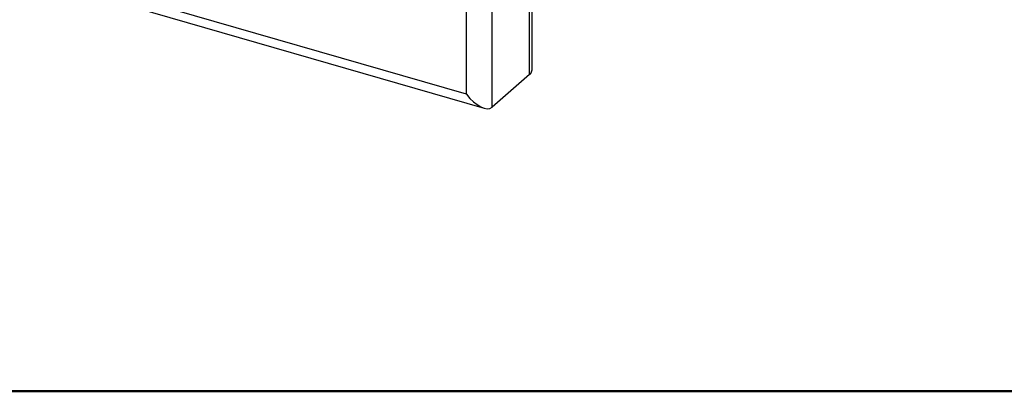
# Model space of a CAD drawing. Header units: inches. Extents: x 0 to 248, y 0 to 191.
# Tile 28 of 41: x 169 to 196, y 0 to 10. Entities that reach past the tile are written whole.
import ezdxf

# ---------------------------------------------------------------- set-up
doc = ezdxf.new("R2010")
doc.units = ezdxf.units.IN
doc.header["$MEASUREMENT"] = 0
doc.layers.add('BORDER', color=7, linetype='Continuous', lineweight=50)
doc.layers.add('PV-29C5', color=7, linetype='Continuous')

# ---------------------------------------------------------------- blocks, each defined once
blk = doc.blocks.new('*U11')
at = {"layer": 'PV-29C5'}
for p, q in [((34.466, 8.054), (34.466, 13.25)), ((34.533, 8.237), (34.533, 13.375)), ((14.347, 12.619), (33.254, 7.161)), ((32.783, 7.529), (14.596, 12.779)), ((33.466, 7.188), (33.466, 12.384)), ((32.783, 7.529), (32.783, 12.292)), ((34.466, 8.054), (33.466, 7.188))]:
    blk.add_line(p, q, dxfattribs=at)
for centre, start_param, end_param in [((34.033, 8.612), 0.032202, 0.555801), ((33.033, 7.746), 4.744591, 6.315387)]:
    blk.add_ellipse(centre, major_axis=(0.425, -0.565), ratio=0.467176, start_param=start_param, end_param=end_param, dxfattribs=at)

msp = doc.modelspace()

# ---------------------------------------------------------------- linework, layer by layer
at = {"layer": 'BORDER'}
msp.add_lwpolyline([(149.6, 44), (217.2, 44), (217.2, 0), (149.6, 0)], dxfattribs=at)

# ---------------------------------------------------------------- block references
at = {"layer": 'PV-29C5'}
msp.add_blockref('*U11', (148.501, 0.374), dxfattribs=at)

doc.saveas('drawing.dxf')
